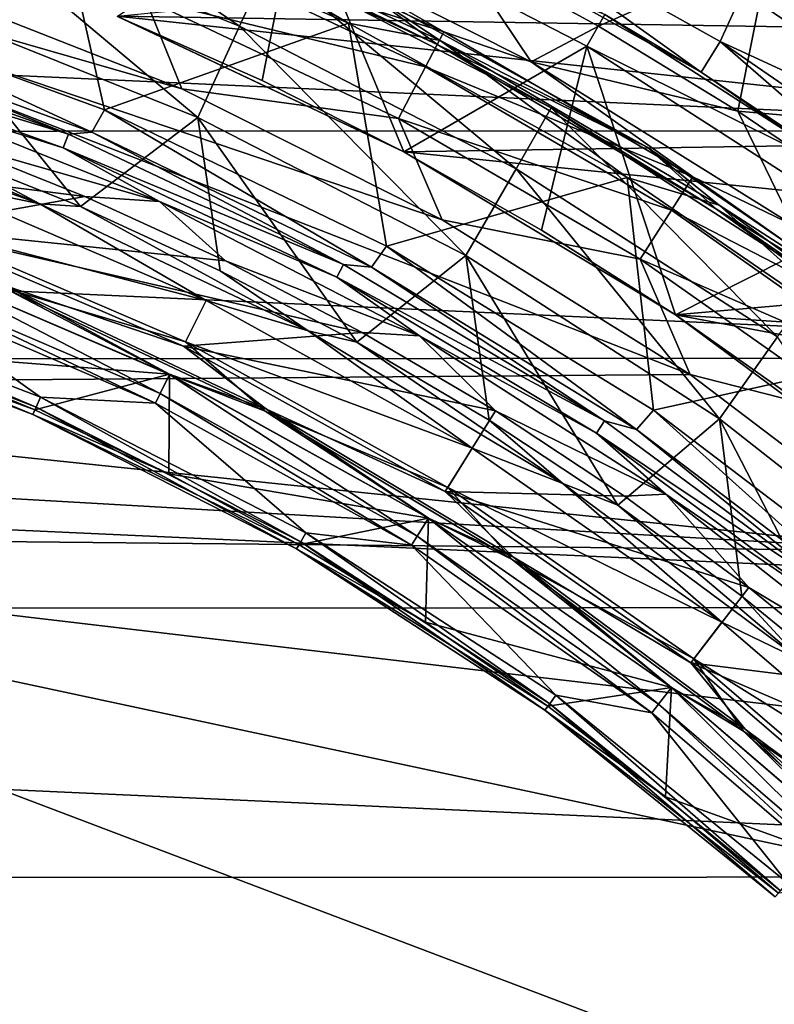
# Model space of a CAD drawing. Header units: millimetres. Extents: x -65 to 65, y -68 to 87.
# Tile 144 of 196: x 6.27 to 10.43, y 15 to 20.43. Entities that reach past the tile are written whole.
import ezdxf

# ---------------------------------------------------------------- set-up
doc = ezdxf.new("R2010")
doc.units = ezdxf.units.MM
doc.header["$LTSCALE"] = 65.185185
for name, color, linetype in [('117', 7, 'CONTINUOUS'), ('119', 7, 'CONTINUOUS'), ('121', 7, 'CONTINUOUS'), ('123', 7, 'CONTINUOUS'), ('124', 7, 'CONTINUOUS'), ('125', 7, 'CONTINUOUS'), ('127', 7, 'CONTINUOUS'), ('129', 7, 'CONTINUOUS'), ('131', 7, 'CONTINUOUS'), ('133', 7, 'CONTINUOUS'), ('135', 7, 'CONTINUOUS'), ('136', 7, 'CONTINUOUS'), ('169', 7, 'CONTINUOUS'), ('187', 7, 'CONTINUOUS'), ('213', 7, 'CONTINUOUS'), ('215', 7, 'CONTINUOUS'), ('230', 7, 'CONTINUOUS'), ('253', 7, 'CONTINUOUS'), ('39', 7, 'CONTINUOUS'), ('40', 7, 'CONTINUOUS'), ('42', 7, 'CONTINUOUS'), ('43', 7, 'CONTINUOUS'), ('47', 7, 'CONTINUOUS'), ('48', 7, 'CONTINUOUS'), ('49', 7, 'CONTINUOUS'), ('51', 7, 'CONTINUOUS'), ('52', 7, 'CONTINUOUS'), ('523', 7, 'CONTINUOUS'), ('527', 7, 'CONTINUOUS'), ('528', 7, 'CONTINUOUS'), ('530', 7, 'CONTINUOUS'), ('531', 7, 'CONTINUOUS'), ('533', 7, 'CONTINUOUS'), ('535', 7, 'CONTINUOUS'), ('537', 7, 'CONTINUOUS')]:
    doc.layers.add(name, color=color, linetype=linetype)

msp = doc.modelspace()

# ---------------------------------------------------------------- linework, layer by layer
at = {"layer": '117', "linetype": 'CONTINUOUS'}
for points in [[(8.5784, 20.2887, 96.6908), (8.1785, 20.586, 94.307), (6.9614, 21.0426, 96.6908), (8.5784, 20.2887, 96.6908)], [(9.7333, 19.724, 94.307), (8.1785, 20.586, 94.307), (8.5784, 20.2887, 96.6908), (9.7333, 19.724, 94.307)], [(10.1148, 19.3819, 96.6908), (9.7333, 19.724, 94.307), (8.5784, 20.2887, 96.6908), (10.1148, 19.3819, 96.6908)], [(11.1983, 18.7167, 94.307), (9.7333, 19.724, 94.307), (10.1148, 19.3819, 96.6908), (11.1983, 18.7167, 94.307)], [(11.5562, 18.3306, 96.6908), (11.1983, 18.7167, 94.307), (10.1148, 19.3819, 96.6908), (11.5562, 18.3306, 96.6908)]]:
    msp.add_3dface(points, dxfattribs=at)
at = {"layer": '119', "linetype": 'CONTINUOUS'}
for points in [[(4.9629, 20.3604, 93.9035), (6.5426, 19.7952, 93.9035), (4.9395, 20.2834, 89.2965), (4.9629, 20.3604, 93.9035)], [(4.9395, 20.2834, 89.2965), (6.5426, 19.7952, 93.9035), (6.5118, 19.7209, 89.2965), (4.9395, 20.2834, 89.2965)], [(6.5426, 19.7952, 93.9035), (8.0593, 19.0778, 93.9035), (6.5118, 19.7209, 89.2965), (6.5426, 19.7952, 93.9035)], [(6.5118, 19.7209, 89.2965), (8.0593, 19.0778, 93.9035), (8.0214, 19.0069, 89.2965), (6.5118, 19.7209, 89.2965)], [(8.0593, 19.0778, 93.9035), (9.4984, 18.2153, 93.9035), (8.0214, 19.0069, 89.2965), (8.0593, 19.0778, 93.9035)], [(8.0214, 19.0069, 89.2965), (9.4984, 18.2153, 93.9035), (9.4537, 18.1484, 89.2965), (8.0214, 19.0069, 89.2965)], [(9.4984, 18.2153, 93.9035), (10.846, 17.2158, 93.9035), (9.4537, 18.1484, 89.2965), (9.4984, 18.2153, 93.9035)], [(9.4537, 18.1484, 89.2965), (10.846, 17.2158, 93.9035), (10.7949, 17.1537, 89.2965), (9.4537, 18.1484, 89.2965)]]:
    msp.add_3dface(points, dxfattribs=at)
at = {"layer": '121', "linetype": 'CONTINUOUS'}
for points in [[(6.3451, 18.2513, 90.1536), (4.8207, 18.8365, 90.1536), (6.356, 18.2758, 90.0536), (6.3451, 18.2513, 90.1536)], [(4.8207, 18.8365, 90.1536), (5.6001, 18.5889, 90.0536), (6.356, 18.2758, 90.0536), (4.8207, 18.8365, 90.1536)], [(6.3451, 18.2513, 90.1536), (6.356, 18.2758, 90.0536), (7.0944, 17.9236, 90.0536), (6.3451, 18.2513, 90.1536)], [(7.8, 17.51, 90.1536), (6.3451, 18.2513, 90.1536), (7.8134, 17.5332, 90.0536), (7.8, 17.51, 90.1536)], [(6.3451, 18.2513, 90.1536), (7.0944, 17.9236, 90.0536), (7.8134, 17.5332, 90.0536), (6.3451, 18.2513, 90.1536)], [(7.8, 17.51, 90.1536), (7.8134, 17.5332, 90.0536), (8.511, 17.1057, 90.0536), (7.8, 17.51, 90.1536)], [(9.1694, 16.6207, 90.1536), (7.8, 17.51, 90.1536), (9.1852, 16.6423, 90.0536), (9.1694, 16.6207, 90.1536)], [(7.8, 17.51, 90.1536), (8.511, 17.1057, 90.0536), (9.1852, 16.6423, 90.0536), (7.8, 17.51, 90.1536)], [(9.1694, 16.6207, 90.1536), (9.1852, 16.6423, 90.0536), (9.8343, 16.1443, 90.0536), (9.1694, 16.6207, 90.1536)], [(10.4384, 15.5931, 90.1536), (9.1694, 16.6207, 90.1536), (10.4564, 15.613, 90.0536), (10.4384, 15.5931, 90.1536)], [(9.1694, 16.6207, 90.1536), (9.8343, 16.1443, 90.0536), (10.4564, 15.613, 90.0536), (9.1694, 16.6207, 90.1536)]]:
    msp.add_3dface(points, dxfattribs=at)
at = {"layer": '123', "linetype": 'CONTINUOUS'}
for points in [[(4.8345, 18.8789, 94.6545), (6.3632, 18.292, 94.6545), (4.8526, 18.9346, 94.7925), (4.8345, 18.8789, 94.6545)], [(6.3632, 18.292, 94.6545), (6.3871, 18.3455, 94.7925), (4.8526, 18.9346, 94.7925), (6.3632, 18.292, 94.6545)], [(6.3632, 18.292, 94.6545), (7.8223, 17.5486, 94.6545), (6.3871, 18.3455, 94.7925), (6.3632, 18.292, 94.6545)], [(7.8223, 17.5486, 94.6545), (7.8516, 17.5993, 94.7925), (6.3871, 18.3455, 94.7925), (7.8223, 17.5486, 94.6545)], [(7.8223, 17.5486, 94.6545), (9.1957, 16.6567, 94.6545), (7.8516, 17.5993, 94.7925), (7.8223, 17.5486, 94.6545)], [(9.1957, 16.6567, 94.6545), (9.2301, 16.7041, 94.7925), (7.8516, 17.5993, 94.7925), (9.1957, 16.6567, 94.6545)], [(9.1957, 16.6567, 94.6545), (10.4683, 15.6262, 94.6545), (9.2301, 16.7041, 94.7925), (9.1957, 16.6567, 94.6545)], [(10.4683, 15.6262, 94.6545), (10.5075, 15.6697, 94.7925), (9.2301, 16.7041, 94.7925), (10.4683, 15.6262, 94.6545)]]:
    msp.add_3dface(points, dxfattribs=at)
at = {"layer": '124', "linetype": 'CONTINUOUS'}
for points in [[(7.6465, 20.7435, 96.7167), (8.5784, 20.2887, 96.6908), (6.9614, 21.0426, 96.6908), (7.6465, 20.7435, 96.7167)], [(7.6465, 20.7435, 96.7167), (9.2035, 19.9409, 96.7167), (8.5784, 20.2887, 96.6908), (7.6465, 20.7435, 96.7167)], [(9.2035, 19.9409, 96.7167), (10.1148, 19.3819, 96.6908), (8.5784, 20.2887, 96.6908), (9.2035, 19.9409, 96.7167)], [(9.2035, 19.9409, 96.7167), (10.6771, 18.9938, 96.7167), (10.1148, 19.3819, 96.6908), (9.2035, 19.9409, 96.7167)], [(10.6771, 18.9938, 96.7167), (11.5562, 18.3306, 96.6908), (10.1148, 19.3819, 96.6908), (10.6771, 18.9938, 96.7167)]]:
    msp.add_3dface(points, dxfattribs=at)
at = {"layer": '125', "linetype": 'CONTINUOUS'}
for points in [[(8.0864, 20.4085, 94.1), (6.4748, 21.1087, 94.1), (6.9722, 21.0676, 94.1611), (8.0864, 20.4085, 94.1)], [(8.0864, 20.4085, 94.1), (6.9722, 21.0676, 94.1611), (8.5916, 20.3125, 94.1611), (8.0864, 20.4085, 94.1)], [(6.9722, 21.0676, 94.1611), (8.1785, 20.586, 94.307), (8.5916, 20.3125, 94.1611), (6.9722, 21.0676, 94.1611)], [(8.1785, 20.586, 94.307), (9.7333, 19.724, 94.307), (8.5916, 20.3125, 94.1611), (8.1785, 20.586, 94.307)], [(9.6233, 19.5571, 94.1), (8.0864, 20.4085, 94.1), (8.5916, 20.3125, 94.1611), (9.6233, 19.5571, 94.1)], [(9.6233, 19.5571, 94.1), (8.5916, 20.3125, 94.1611), (10.1304, 19.4042, 94.1611), (9.6233, 19.5571, 94.1)], [(8.5916, 20.3125, 94.1611), (9.7333, 19.724, 94.307), (10.1304, 19.4042, 94.1611), (8.5916, 20.3125, 94.1611)], [(9.7333, 19.724, 94.307), (11.1983, 18.7167, 94.307), (10.1304, 19.4042, 94.1611), (9.7333, 19.724, 94.307)], [(11.0716, 18.5619, 94.1), (9.6233, 19.5571, 94.1), (10.1304, 19.4042, 94.1611), (11.0716, 18.5619, 94.1)], [(11.0716, 18.5619, 94.1), (10.1304, 19.4042, 94.1611), (11.5739, 18.3512, 94.1611), (11.0716, 18.5619, 94.1)], [(10.1304, 19.4042, 94.1611), (11.1983, 18.7167, 94.307), (11.5739, 18.3512, 94.1611), (10.1304, 19.4042, 94.1611)]]:
    msp.add_3dface(points, dxfattribs=at)
at = {"layer": '127', "linetype": 'CONTINUOUS'}
for points in [[(5.5371, 18.9504, 95.0322), (7.0212, 18.3136, 95.0322), (5.5574, 19.0054, 95.1701), (5.5371, 18.9504, 95.0322)], [(7.0212, 18.3136, 95.0322), (7.0469, 18.3661, 95.1701), (5.5574, 19.0054, 95.1701), (7.0212, 18.3136, 95.0322)], [(7.0212, 18.3136, 95.0322), (8.4332, 17.5298, 95.0322), (7.0469, 18.3661, 95.1701), (7.0212, 18.3136, 95.0322)], [(8.4332, 17.5298, 95.0322), (8.4642, 17.5795, 95.1701), (7.0469, 18.3661, 95.1701), (8.4332, 17.5298, 95.0322)], [(8.4332, 17.5298, 95.0322), (9.7587, 16.6072, 95.0322), (8.4642, 17.5795, 95.1701), (8.4332, 17.5298, 95.0322)], [(9.7587, 16.6072, 95.0322), (9.7946, 16.6535, 95.1701), (8.4642, 17.5795, 95.1701), (9.7587, 16.6072, 95.0322)], [(9.7587, 16.6072, 95.0322), (10.9841, 15.5553, 95.0322), (9.7946, 16.6535, 95.1701), (9.7587, 16.6072, 95.0322)], [(10.9841, 15.5553, 95.0322), (11.0244, 15.5977, 95.1701), (9.7946, 16.6535, 95.1701), (10.9841, 15.5553, 95.0322)]]:
    msp.add_3dface(points, dxfattribs=at)
at = {"layer": '129', "linetype": 'CONTINUOUS'}
for points in [[(5.6591, 19.2783, 89.1), (7.1754, 18.6277, 89.1), (6.1967, 18.9602, 89.1268), (5.6591, 19.2783, 89.1)], [(7.099, 18.4723, 89.2), (5.5984, 19.1162, 89.2), (6.1967, 18.9602, 89.1268), (7.099, 18.4723, 89.2)], [(7.1754, 18.6277, 89.1), (7.6332, 18.2808, 89.1268), (6.1967, 18.9602, 89.1268), (7.1754, 18.6277, 89.1)], [(7.6332, 18.2808, 89.1268), (7.099, 18.4723, 89.2), (6.1967, 18.9602, 89.1268), (7.6332, 18.2808, 89.1268)], [(7.1754, 18.6277, 89.1), (8.6197, 17.8259, 89.1), (7.6332, 18.2808, 89.1268), (7.1754, 18.6277, 89.1)], [(8.5267, 17.6798, 89.2), (7.099, 18.4723, 89.2), (7.6332, 18.2808, 89.1268), (8.5267, 17.6798, 89.2)], [(8.6197, 17.8259, 89.1), (8.9962, 17.4638, 89.1268), (7.6332, 18.2808, 89.1268), (8.6197, 17.8259, 89.1)], [(8.9962, 17.4638, 89.1268), (8.5267, 17.6798, 89.2), (7.6332, 18.2808, 89.1268), (8.9962, 17.4638, 89.1268)], [(8.6197, 17.8259, 89.1), (9.9742, 16.8828, 89.1), (8.9962, 17.4638, 89.1268), (8.6197, 17.8259, 89.1)], [(9.8669, 16.747, 89.2), (8.5267, 17.6798, 89.2), (8.9962, 17.4638, 89.1268), (9.8669, 16.747, 89.2)], [(9.9742, 16.8828, 89.1), (10.2726, 16.5172, 89.1268), (8.9962, 17.4638, 89.1268), (9.9742, 16.8828, 89.1)], [(10.2726, 16.5172, 89.1268), (9.8669, 16.747, 89.2), (8.9962, 17.4638, 89.1268), (10.2726, 16.5172, 89.1268)], [(9.9742, 16.8828, 89.1), (11.2258, 15.8082, 89.1), (10.2726, 16.5172, 89.1268), (9.9742, 16.8828, 89.1)], [(11.1059, 15.6834, 89.2), (9.8669, 16.747, 89.2), (10.2726, 16.5172, 89.1268), (11.1059, 15.6834, 89.2)], [(11.2258, 15.8082, 89.1), (11.4501, 15.4501, 89.1268), (10.2726, 16.5172, 89.1268), (11.2258, 15.8082, 89.1)], [(11.4501, 15.4501, 89.1268), (11.1059, 15.6834, 89.2), (10.2726, 16.5172, 89.1268), (11.4501, 15.4501, 89.1268)]]:
    msp.add_3dface(points, dxfattribs=at)
at = {"layer": '131', "linetype": 'CONTINUOUS'}
for points in [[(7.1868, 18.6511, 102.1), (5.6682, 19.3027, 102.1), (6.1913, 18.9472, 102.0427), (7.1868, 18.6511, 102.1)], [(5.5982, 19.1156, 101.9035), (7.0987, 18.4717, 101.9035), (6.1913, 18.9472, 102.0427), (5.5982, 19.1156, 101.9035)], [(7.6266, 18.2684, 102.0427), (7.1868, 18.6511, 102.1), (6.1913, 18.9472, 102.0427), (7.6266, 18.2684, 102.0427)], [(7.0987, 18.4717, 101.9035), (7.6266, 18.2684, 102.0427), (6.1913, 18.9472, 102.0427), (7.0987, 18.4717, 101.9035)], [(8.6335, 17.8481, 102.1), (7.1868, 18.6511, 102.1), (7.6266, 18.2684, 102.0427), (8.6335, 17.8481, 102.1)], [(7.0987, 18.4717, 101.9035), (8.5263, 17.6792, 101.9035), (7.6266, 18.2684, 102.0427), (7.0987, 18.4717, 101.9035)], [(8.9884, 17.4521, 102.0427), (8.6335, 17.8481, 102.1), (7.6266, 18.2684, 102.0427), (8.9884, 17.4521, 102.0427)], [(8.5263, 17.6792, 101.9035), (8.9884, 17.4521, 102.0427), (7.6266, 18.2684, 102.0427), (8.5263, 17.6792, 101.9035)], [(9.9901, 16.9035, 102.1), (8.6335, 17.8481, 102.1), (8.9884, 17.4521, 102.0427), (9.9901, 16.9035, 102.1)], [(8.5263, 17.6792, 101.9035), (9.8665, 16.7465, 101.9035), (8.9884, 17.4521, 102.0427), (8.5263, 17.6792, 101.9035)], [(10.2637, 16.5063, 102.0427), (9.9901, 16.9035, 102.1), (8.9884, 17.4521, 102.0427), (10.2637, 16.5063, 102.0427)], [(9.8665, 16.7465, 101.9035), (10.2637, 16.5063, 102.0427), (8.9884, 17.4521, 102.0427), (9.8665, 16.7465, 101.9035)], [(11.2437, 15.8272, 102.1), (9.9901, 16.9035, 102.1), (10.2637, 16.5063, 102.0427), (11.2437, 15.8272, 102.1)], [(9.8665, 16.7465, 101.9035), (11.1054, 15.6829, 101.9035), (10.2637, 16.5063, 102.0427), (9.8665, 16.7465, 101.9035)], [(11.4401, 15.4401, 102.0427), (11.2437, 15.8272, 102.1), (10.2637, 16.5063, 102.0427), (11.4401, 15.4401, 102.0427)], [(11.1054, 15.6829, 101.9035), (11.4401, 15.4401, 102.0427), (10.2637, 16.5063, 102.0427), (11.1054, 15.6829, 101.9035)]]:
    msp.add_3dface(points, dxfattribs=at)
at = {"layer": '133', "linetype": 'CONTINUOUS'}
for points in [[(6.3835, 19.4111, 102.069), (5.0157, 19.9862, 101.9856), (4.8422, 19.9626, 102.069), (6.3835, 19.4111, 102.069)], [(5.819, 19.7117, 101.9856), (5.0157, 19.9862, 101.9856), (6.3835, 19.4111, 102.069), (5.819, 19.7117, 101.9856)], [(5.7564, 19.5421, 102.1), (6.3835, 19.4111, 102.069), (4.8422, 19.9626, 102.069), (5.7564, 19.5421, 102.1)], [(6.6073, 19.3968, 101.9856), (5.819, 19.7117, 101.9856), (6.3835, 19.4111, 102.069), (6.6073, 19.3968, 101.9856)], [(5.7564, 19.5421, 102.1), (7.3004, 18.8794, 102.1), (6.3835, 19.4111, 102.069), (5.7564, 19.5421, 102.1)], [(7.3004, 18.8794, 102.1), (7.8633, 18.7112, 102.069), (6.3835, 19.4111, 102.069), (7.3004, 18.8794, 102.1)], [(7.8633, 18.7112, 102.069), (6.6073, 19.3968, 101.9856), (6.3835, 19.4111, 102.069), (7.8633, 18.7112, 102.069)], [(7.3786, 19.0424, 101.9856), (6.6073, 19.3968, 101.9856), (7.8633, 18.7112, 102.069), (7.3786, 19.0424, 101.9856)], [(8.1311, 18.6493, 101.9856), (7.3786, 19.0424, 101.9856), (7.8633, 18.7112, 102.069), (8.1311, 18.6493, 101.9856)], [(7.3004, 18.8794, 102.1), (8.7681, 18.0645, 102.1), (7.8633, 18.7112, 102.069), (7.3004, 18.8794, 102.1)], [(8.7681, 18.0645, 102.1), (9.2674, 17.8696, 102.069), (7.8633, 18.7112, 102.069), (8.7681, 18.0645, 102.1)], [(9.2674, 17.8696, 102.069), (8.1311, 18.6493, 101.9856), (7.8633, 18.7112, 102.069), (9.2674, 17.8696, 102.069)], [(8.8626, 18.2187, 101.9856), (8.1311, 18.6493, 101.9856), (9.2674, 17.8696, 102.069), (8.8626, 18.2187, 101.9856)], [(9.5714, 17.7516, 101.9856), (8.8626, 18.2187, 101.9856), (9.2674, 17.8696, 102.069), (9.5714, 17.7516, 101.9856)], [(8.7681, 18.0645, 102.1), (10.1455, 17.1057, 102.1), (9.2674, 17.8696, 102.069), (8.7681, 18.0645, 102.1)], [(10.1455, 17.1057, 102.1), (10.5822, 16.8945, 102.069), (9.2674, 17.8696, 102.069), (10.1455, 17.1057, 102.1)], [(10.5822, 16.8945, 102.069), (9.5714, 17.7516, 101.9856), (9.2674, 17.8696, 102.069), (10.5822, 16.8945, 102.069)], [(10.2556, 17.2491, 101.9856), (9.5714, 17.7516, 101.9856), (10.5822, 16.8945, 102.069), (10.2556, 17.2491, 101.9856)], [(10.9135, 16.7127, 101.9856), (10.2556, 17.2491, 101.9856), (10.5822, 16.8945, 102.069), (10.9135, 16.7127, 101.9856)], [(10.1455, 17.1057, 102.1), (11.4197, 16.0118, 102.1), (10.5822, 16.8945, 102.069), (10.1455, 17.1057, 102.1)]]:
    msp.add_3dface(points, dxfattribs=at)
at = {"layer": '135', "linetype": 'CONTINUOUS'}
for points in [[(4.9395, 20.2834, 89.2965), (6.5118, 19.7209, 89.2965), (5.5459, 20.0238, 89.1573), (4.9395, 20.2834, 89.2965)], [(7.0439, 19.4241, 89.1573), (5.8405, 19.7693, 89.1), (5.5459, 20.0238, 89.1573), (7.0439, 19.4241, 89.1573)], [(6.5118, 19.7209, 89.2965), (7.0439, 19.4241, 89.1573), (5.5459, 20.0238, 89.1573), (6.5118, 19.7209, 89.2965)], [(6.6321, 19.453, 89.1), (5.8405, 19.7693, 89.1), (7.0439, 19.4241, 89.1573), (6.6321, 19.453, 89.1)], [(6.5118, 19.7209, 89.2965), (8.0214, 19.0069, 89.2965), (7.0439, 19.4241, 89.1573), (6.5118, 19.7209, 89.2965)], [(7.4071, 19.0969, 89.1), (6.6321, 19.453, 89.1), (7.0439, 19.4241, 89.1573), (7.4071, 19.0969, 89.1)], [(8.4782, 18.6846, 89.1573), (7.4071, 19.0969, 89.1), (7.0439, 19.4241, 89.1573), (8.4782, 18.6846, 89.1573)], [(8.0214, 19.0069, 89.2965), (8.4782, 18.6846, 89.1573), (7.0439, 19.4241, 89.1573), (8.0214, 19.0069, 89.2965)], [(8.1612, 18.703, 89.1), (7.4071, 19.0969, 89.1), (8.4782, 18.6846, 89.1573), (8.1612, 18.703, 89.1)], [(8.0214, 19.0069, 89.2965), (9.4537, 18.1484, 89.2965), (8.4782, 18.6846, 89.1573), (8.0214, 19.0069, 89.2965)], [(8.8962, 18.2701, 89.1), (8.1612, 18.703, 89.1), (8.4782, 18.6846, 89.1573), (8.8962, 18.2701, 89.1)], [(9.8357, 17.8122, 89.1573), (8.8962, 18.2701, 89.1), (8.4782, 18.6846, 89.1573), (9.8357, 17.8122, 89.1573)], [(9.4537, 18.1484, 89.2965), (9.8357, 17.8122, 89.1573), (8.4782, 18.6846, 89.1573), (9.4537, 18.1484, 89.2965)], [(9.6078, 17.8013, 89.1), (8.8962, 18.2701, 89.1), (9.8357, 17.8122, 89.1573), (9.6078, 17.8013, 89.1)], [(9.4537, 18.1484, 89.2965), (10.7949, 17.1537, 89.2965), (9.8357, 17.8122, 89.1573), (9.4537, 18.1484, 89.2965)], [(10.2938, 17.2973, 89.1), (9.6078, 17.8013, 89.1), (9.8357, 17.8122, 89.1573), (10.2938, 17.2973, 89.1)], [(11.1041, 16.8148, 89.1573), (10.2938, 17.2973, 89.1), (9.8357, 17.8122, 89.1573), (11.1041, 16.8148, 89.1573)], [(10.7949, 17.1537, 89.2965), (11.1041, 16.8148, 89.1573), (9.8357, 17.8122, 89.1573), (10.7949, 17.1537, 89.2965)], [(10.955, 16.7581, 89.1), (10.2938, 17.2973, 89.1), (11.1041, 16.8148, 89.1573), (10.955, 16.7581, 89.1)]]:
    msp.add_3dface(points, dxfattribs=at)
at = {"layer": '136', "linetype": 'CONTINUOUS'}
for points in [[(5.1192, 20.5215, 94.1), (6.6712, 19.8062, 94.0427), (5.0624, 20.3924, 94.0427), (5.1192, 20.5215, 94.1)], [(5.1192, 20.5215, 94.1), (6.7401, 19.9291, 94.1), (6.6712, 19.8062, 94.0427), (5.1192, 20.5215, 94.1)], [(6.5426, 19.7952, 93.9035), (4.9629, 20.3604, 93.9035), (5.0624, 20.3924, 94.0427), (6.5426, 19.7952, 93.9035)], [(6.6712, 19.8062, 94.0427), (6.5426, 19.7952, 93.9035), (5.0624, 20.3924, 94.0427), (6.6712, 19.8062, 94.0427)], [(6.7401, 19.9291, 94.1), (8.2135, 19.0625, 94.0427), (6.6712, 19.8062, 94.0427), (6.7401, 19.9291, 94.1)], [(6.7401, 19.9291, 94.1), (8.2948, 19.1778, 94.1), (8.2135, 19.0625, 94.0427), (6.7401, 19.9291, 94.1)], [(8.0593, 19.0778, 93.9035), (6.5426, 19.7952, 93.9035), (6.6712, 19.8062, 94.0427), (8.0593, 19.0778, 93.9035)], [(8.2135, 19.0625, 94.0427), (8.0593, 19.0778, 93.9035), (6.6712, 19.8062, 94.0427), (8.2135, 19.0625, 94.0427)], [(8.2948, 19.1778, 94.1), (9.674, 18.1687, 94.0427), (8.2135, 19.0625, 94.0427), (8.2948, 19.1778, 94.1)], [(8.2948, 19.1778, 94.1), (9.7678, 18.2744, 94.1), (9.674, 18.1687, 94.0427), (8.2948, 19.1778, 94.1)], [(9.4984, 18.2153, 93.9035), (8.0593, 19.0778, 93.9035), (8.2135, 19.0625, 94.0427), (9.4984, 18.2153, 93.9035)], [(9.674, 18.1687, 94.0427), (9.4984, 18.2153, 93.9035), (8.2135, 19.0625, 94.0427), (9.674, 18.1687, 94.0427)], [(9.7678, 18.2744, 94.1), (11.0382, 17.1339, 94.0427), (9.674, 18.1687, 94.0427), (9.7678, 18.2744, 94.1)], [(9.7678, 18.2744, 94.1), (11.1419, 17.2297, 94.1), (11.0382, 17.1339, 94.0427), (9.7678, 18.2744, 94.1)], [(10.846, 17.2158, 93.9035), (9.4984, 18.2153, 93.9035), (9.674, 18.1687, 94.0427), (10.846, 17.2158, 93.9035)], [(11.0382, 17.1339, 94.0427), (10.846, 17.2158, 93.9035), (9.674, 18.1687, 94.0427), (11.0382, 17.1339, 94.0427)]]:
    msp.add_3dface(points, dxfattribs=at)
at = {"layer": '169', "linetype": 'CONTINUOUS'}
for points in [[(-11.4757, 20.9264, 120.9), (-12.9742, 19.8071, 120.9), (12.9651, 19.8145, 120.9), (-11.4757, 20.9264, 120.9)], [(11.4661, 20.933, 120.9), (-11.4757, 20.9264, 120.9), (12.9651, 19.8145, 120.9), (11.4661, 20.933, 120.9)], [(12.9651, 19.8145, 120.9), (-12.9742, 19.8071, 120.9), (14.3591, 18.5608, 120.9), (12.9651, 19.8145, 120.9)], [(-12.9742, 19.8071, 120.9), (-14.3674, 18.5526, 120.9), (14.3591, 18.5608, 120.9), (-12.9742, 19.8071, 120.9)], [(14.3591, 18.5608, 120.9), (-14.3674, 18.5526, 120.9), (15.6299, 17.187, 120.9), (14.3591, 18.5608, 120.9)], [(-14.3674, 18.5526, 120.9), (-15.6375, 17.178, 120.9), (15.6299, 17.187, 120.9), (-14.3674, 18.5526, 120.9)], [(-15.6375, 17.178, 120.9), (-16.7774, 15.6928, 120.9), (16.7707, 15.7024, 120.9), (-15.6375, 17.178, 120.9)], [(15.6299, 17.187, 120.9), (-15.6375, 17.178, 120.9), (16.7707, 15.7024, 120.9), (15.6299, 17.187, 120.9)], [(-16.7774, 15.6928, 120.9), (-17.7772, 14.1076, 120.9), (17.7714, 14.1178, 120.9), (-16.7774, 15.6928, 120.9)], [(16.7707, 15.7024, 120.9), (-16.7774, 15.6928, 120.9), (17.7714, 14.1178, 120.9), (16.7707, 15.7024, 120.9)]]:
    msp.add_3dface(points, dxfattribs=at)
at = {"layer": '187', "linetype": 'CONTINUOUS'}
for points in [[(9.0931, 20.1951, 117.9262), (7.5758, 20.958, 117.9262), (8.673, 20.8234, 104.4), (9.0931, 20.1951, 117.9262)], [(9.4637, 20.3916, 104.4), (9.0931, 20.1951, 117.9262), (8.673, 20.8234, 104.4), (9.4637, 20.3916, 104.4)], [(10.2329, 19.9228, 104.4), (9.0931, 20.1951, 117.9262), (9.4637, 20.3916, 104.4), (10.2329, 19.9228, 104.4)], [(10.5374, 19.2947, 117.9262), (9.0931, 20.1951, 117.9262), (10.2329, 19.9228, 104.4), (10.5374, 19.2947, 117.9262)], [(10.979, 19.4178, 104.4), (10.5374, 19.2947, 117.9262), (10.2329, 19.9228, 104.4), (10.979, 19.4178, 104.4)]]:
    msp.add_3dface(points, dxfattribs=at)
at = {"layer": '213', "linetype": 'CONTINUOUS'}
for points in [[(9.4637, 20.3916, 104.4), (8.673, 20.8234, 104.4), (10.4085, 20.8103, 99.0687), (9.4637, 20.3916, 104.4)], [(10.2329, 19.9228, 104.4), (9.4637, 20.3916, 104.4), (10.4085, 20.8103, 99.0687), (10.2329, 19.9228, 104.4)], [(11.9152, 19.7782, 99.0687), (10.2329, 19.9228, 104.4), (10.4085, 20.8103, 99.0687), (11.9152, 19.7782, 99.0687)], [(10.979, 19.4178, 104.4), (10.2329, 19.9228, 104.4), (11.9152, 19.7782, 99.0687), (10.979, 19.4178, 104.4)]]:
    msp.add_3dface(points, dxfattribs=at)
at = {"layer": '215', "linetype": 'CONTINUOUS'}
msp.add_3dface([(11.9152, 19.7782, 99.0687), (10.4085, 20.8103, 99.0687), (10.9295, 20.5575, 98.9479), (11.9152, 19.7782, 99.0687)], dxfattribs=at)
at = {"layer": '230', "linetype": 'CONTINUOUS'}
for points in [[(8.6029, 19.3238, 118.9), (9.9695, 18.472, 118.9), (2.4657, 21.3997, 118.9), (8.6029, 19.3238, 118.9)], [(2.4657, 21.3997, 118.9), (9.9695, 18.472, 118.9), (2.4657, 18.4128, 118.9), (2.4657, 21.3997, 118.9)], [(7.1673, 20.0456, 118.9), (8.6029, 19.3238, 118.9), (2.4657, 21.3997, 118.9), (7.1673, 20.0456, 118.9)], [(5.673, 20.6329, 118.9), (7.1673, 20.0456, 118.9), (2.4657, 21.3997, 118.9), (5.673, 20.6329, 118.9)], [(9.9695, 18.472, 118.9), (11.2519, 17.4991, 118.9), (2.4657, 18.4128, 118.9), (9.9695, 18.472, 118.9)], [(2.4657, 18.4128, 118.9), (11.2519, 17.4991, 118.9), (2.5, 18, 118.9), (2.4657, 18.4128, 118.9)], [(11.2519, 17.4991, 118.9), (2.4657, 17.5872, 118.9), (2.5, 18, 118.9), (11.2519, 17.4991, 118.9)], [(10.2089, 14.6508, 118.9), (8.4411, 12.883, 118.9), (2.4657, 17.5872, 118.9), (10.2089, 14.6508, 118.9)], [(8.4411, 12.883, 118.9), (8.6621, 12.6621, 118.9), (2.4657, 17.5872, 118.9), (8.4411, 12.883, 118.9)], [(10.2089, 14.6508, 118.9), (2.4657, 17.5872, 118.9), (13.5233, 15.2228, 118.9), (10.2089, 14.6508, 118.9)], [(2.4657, 17.5872, 118.9), (8.6621, 12.6621, 118.9), (6.4671, 12.4665, 118.9), (2.4657, 17.5872, 118.9)], [(2.4657, 12.4665, 118.9), (2.4657, 17.5872, 118.9), (6.4671, 12.4665, 118.9), (2.4657, 12.4665, 118.9)], [(13.5233, 15.2228, 118.9), (2.4657, 17.5872, 118.9), (12.4396, 16.4132, 118.9), (13.5233, 15.2228, 118.9)], [(12.4396, 16.4132, 118.9), (2.4657, 17.5872, 118.9), (11.2519, 17.4991, 118.9), (12.4396, 16.4132, 118.9)], [(14.4938, 13.9378, 118.9), (10.2089, 14.6508, 118.9), (13.5233, 15.2228, 118.9), (14.4938, 13.9378, 118.9)]]:
    msp.add_3dface(points, dxfattribs=at)
at = {"layer": '253', "linetype": 'CONTINUOUS'}
for points in [[(8.6126, 20.3602, 118.3031), (7.0919, 20.8386, 118.6166), (7.1764, 21.0392, 118.303), (8.6126, 20.3602, 118.3031)], [(7.5758, 20.958, 117.9262), (8.6126, 20.3602, 118.3031), (7.1764, 21.0392, 118.303), (7.5758, 20.958, 117.9262)], [(7.5758, 20.958, 117.9262), (9.0931, 20.1951, 117.9262), (8.6126, 20.3602, 118.3031), (7.5758, 20.958, 117.9262)], [(8.5112, 20.1676, 118.6166), (6.9671, 20.5422, 118.8267), (7.0919, 20.8386, 118.6166), (8.5112, 20.1676, 118.6166)], [(8.5112, 20.1676, 118.6166), (7.0919, 20.8386, 118.6166), (8.6126, 20.3602, 118.3031), (8.5112, 20.1676, 118.6166)], [(7.1673, 20.0456, 118.9), (5.673, 20.6329, 118.9), (6.9671, 20.5422, 118.8267), (7.1673, 20.0456, 118.9)], [(8.3614, 19.883, 118.8267), (7.1673, 20.0456, 118.9), (6.9671, 20.5422, 118.8267), (8.3614, 19.883, 118.8267)], [(8.3614, 19.883, 118.8267), (6.9671, 20.5422, 118.8267), (8.5112, 20.1676, 118.6166), (8.3614, 19.883, 118.8267)], [(9.9852, 19.5605, 118.3031), (8.5112, 20.1676, 118.6166), (8.6126, 20.3602, 118.3031), (9.9852, 19.5605, 118.3031)], [(9.0931, 20.1951, 117.9262), (9.9852, 19.5605, 118.3031), (8.6126, 20.3602, 118.3031), (9.0931, 20.1951, 117.9262)], [(9.0931, 20.1951, 117.9262), (10.5374, 19.2947, 117.9262), (9.9852, 19.5605, 118.3031), (9.0931, 20.1951, 117.9262)], [(9.8677, 19.3773, 118.6166), (8.3614, 19.883, 118.8267), (8.5112, 20.1676, 118.6166), (9.8677, 19.3773, 118.6166)], [(9.8677, 19.3773, 118.6166), (8.5112, 20.1676, 118.6166), (9.9852, 19.5605, 118.3031), (9.8677, 19.3773, 118.6166)], [(8.6029, 19.3238, 118.9), (7.1673, 20.0456, 118.9), (8.3614, 19.883, 118.8267), (8.6029, 19.3238, 118.9)], [(9.694, 19.1066, 118.8267), (8.6029, 19.3238, 118.9), (8.3614, 19.883, 118.8267), (9.694, 19.1066, 118.8267)], [(9.694, 19.1066, 118.8267), (8.3614, 19.883, 118.8267), (9.8677, 19.3773, 118.6166), (9.694, 19.1066, 118.8267)], [(11.2841, 18.6458, 118.3032), (9.8677, 19.3773, 118.6166), (9.9852, 19.5605, 118.3031), (11.2841, 18.6458, 118.3032)], [(10.5374, 19.2947, 117.9262), (11.2841, 18.6458, 118.3032), (9.9852, 19.5605, 118.3031), (10.5374, 19.2947, 117.9262)], [(11.1513, 18.4734, 118.6166), (9.694, 19.1066, 118.8267), (9.8677, 19.3773, 118.6166), (11.1513, 18.4734, 118.6166)], [(11.1513, 18.4734, 118.6166), (9.8677, 19.3773, 118.6166), (11.2841, 18.6458, 118.3032), (11.1513, 18.4734, 118.6166)], [(9.9695, 18.472, 118.9), (8.6029, 19.3238, 118.9), (9.694, 19.1066, 118.8267), (9.9695, 18.472, 118.9)], [(10.955, 18.2187, 118.8267), (9.9695, 18.472, 118.9), (9.694, 19.1066, 118.8267), (10.955, 18.2187, 118.8267)], [(10.955, 18.2187, 118.8267), (9.694, 19.1066, 118.8267), (11.1513, 18.4734, 118.6166), (10.955, 18.2187, 118.8267)], [(11.2519, 17.4991, 118.9), (9.9695, 18.472, 118.9), (10.955, 18.2187, 118.8267), (11.2519, 17.4991, 118.9)]]:
    msp.add_3dface(points, dxfattribs=at)
at = {"layer": '39', "linetype": 'CONTINUOUS'}
for points in [[(6.3451, 18.2513, 92.1), (4.8207, 18.8365, 92.1), (6.3451, 18.2513, 90.1536), (6.3451, 18.2513, 92.1)], [(6.3451, 18.2513, 90.1536), (4.8207, 18.8365, 92.1), (4.8207, 18.8365, 90.1536), (6.3451, 18.2513, 90.1536)], [(7.8, 17.51, 92.1), (6.3451, 18.2513, 92.1), (7.8, 17.51, 90.1536), (7.8, 17.51, 92.1)], [(7.8, 17.51, 90.1536), (6.3451, 18.2513, 92.1), (6.3451, 18.2513, 90.1536), (7.8, 17.51, 90.1536)], [(9.1694, 16.6207, 92.1), (7.8, 17.51, 92.1), (9.1694, 16.6207, 90.1536), (9.1694, 16.6207, 92.1)], [(9.1694, 16.6207, 90.1536), (7.8, 17.51, 92.1), (7.8, 17.51, 90.1536), (9.1694, 16.6207, 90.1536)], [(10.4384, 15.5931, 92.1), (9.1694, 16.6207, 92.1), (10.4384, 15.5931, 90.1536), (10.4384, 15.5931, 92.1)], [(10.4384, 15.5931, 90.1536), (9.1694, 16.6207, 92.1), (9.1694, 16.6207, 90.1536), (10.4384, 15.5931, 90.1536)]]:
    msp.add_3dface(points, dxfattribs=at)
at = {"layer": '40', "linetype": 'CONTINUOUS'}
for points in [[(5.6591, 19.2783, 89.1), (4.085, 19.7723, 89.1), (6.6321, 19.453, 89.1), (5.6591, 19.2783, 89.1)], [(6.6321, 19.453, 89.1), (4.085, 19.7723, 89.1), (5.8405, 19.7693, 89.1), (6.6321, 19.453, 89.1)], [(7.4071, 19.0969, 89.1), (5.6591, 19.2783, 89.1), (6.6321, 19.453, 89.1), (7.4071, 19.0969, 89.1)], [(7.1754, 18.6277, 89.1), (5.6591, 19.2783, 89.1), (8.1612, 18.703, 89.1), (7.1754, 18.6277, 89.1)], [(8.1612, 18.703, 89.1), (5.6591, 19.2783, 89.1), (7.4071, 19.0969, 89.1), (8.1612, 18.703, 89.1)], [(8.8962, 18.2701, 89.1), (7.1754, 18.6277, 89.1), (8.1612, 18.703, 89.1), (8.8962, 18.2701, 89.1)], [(8.6197, 17.8259, 89.1), (7.1754, 18.6277, 89.1), (8.8962, 18.2701, 89.1), (8.6197, 17.8259, 89.1)], [(9.6078, 17.8013, 89.1), (8.6197, 17.8259, 89.1), (8.8962, 18.2701, 89.1), (9.6078, 17.8013, 89.1)], [(9.9742, 16.8828, 89.1), (8.6197, 17.8259, 89.1), (10.2938, 17.2973, 89.1), (9.9742, 16.8828, 89.1)], [(10.2938, 17.2973, 89.1), (8.6197, 17.8259, 89.1), (9.6078, 17.8013, 89.1), (10.2938, 17.2973, 89.1)], [(10.955, 16.7581, 89.1), (9.9742, 16.8828, 89.1), (10.2938, 17.2973, 89.1), (10.955, 16.7581, 89.1)], [(11.2258, 15.8082, 89.1), (9.9742, 16.8828, 89.1), (11.5866, 16.1875, 89.1), (11.2258, 15.8082, 89.1)], [(11.5866, 16.1875, 89.1), (9.9742, 16.8828, 89.1), (10.955, 16.7581, 89.1), (11.5866, 16.1875, 89.1)]]:
    msp.add_3dface(points, dxfattribs=at)
at = {"layer": '42', "linetype": 'CONTINUOUS'}
for points in [[(6.3871, 18.3455, 94.7925), (5.5371, 18.9504, 95.0322), (4.8526, 18.9346, 94.7925), (6.3871, 18.3455, 94.7925)], [(7.0212, 18.3136, 95.0322), (5.5371, 18.9504, 95.0322), (6.3871, 18.3455, 94.7925), (7.0212, 18.3136, 95.0322)], [(7.8516, 17.5993, 94.7925), (7.0212, 18.3136, 95.0322), (6.3871, 18.3455, 94.7925), (7.8516, 17.5993, 94.7925)], [(8.4332, 17.5298, 95.0322), (7.0212, 18.3136, 95.0322), (7.8516, 17.5993, 94.7925), (8.4332, 17.5298, 95.0322)], [(9.2301, 16.7041, 94.7925), (8.4332, 17.5298, 95.0322), (7.8516, 17.5993, 94.7925), (9.2301, 16.7041, 94.7925)], [(9.7587, 16.6072, 95.0322), (8.4332, 17.5298, 95.0322), (9.2301, 16.7041, 94.7925), (9.7587, 16.6072, 95.0322)], [(10.5075, 15.6697, 94.7925), (9.7587, 16.6072, 95.0322), (9.2301, 16.7041, 94.7925), (10.5075, 15.6697, 94.7925)], [(10.9841, 15.5553, 95.0322), (9.7587, 16.6072, 95.0322), (10.5075, 15.6697, 94.7925), (10.9841, 15.5553, 95.0322)]]:
    msp.add_3dface(points, dxfattribs=at)
at = {"layer": '43', "linetype": 'CONTINUOUS'}
for points in [[(7.0469, 18.3661, 95.1701), (5.5982, 19.1156, 101.9035), (5.5574, 19.0054, 95.1701), (7.0469, 18.3661, 95.1701)], [(7.0987, 18.4717, 101.9035), (5.5982, 19.1156, 101.9035), (7.0469, 18.3661, 95.1701), (7.0987, 18.4717, 101.9035)], [(8.4642, 17.5795, 95.1701), (7.0987, 18.4717, 101.9035), (7.0469, 18.3661, 95.1701), (8.4642, 17.5795, 95.1701)], [(8.5263, 17.6792, 101.9035), (7.0987, 18.4717, 101.9035), (8.4642, 17.5795, 95.1701), (8.5263, 17.6792, 101.9035)], [(9.7946, 16.6535, 95.1701), (8.5263, 17.6792, 101.9035), (8.4642, 17.5795, 95.1701), (9.7946, 16.6535, 95.1701)], [(9.8665, 16.7465, 101.9035), (8.5263, 17.6792, 101.9035), (9.7946, 16.6535, 95.1701), (9.8665, 16.7465, 101.9035)], [(11.0244, 15.5977, 95.1701), (9.8665, 16.7465, 101.9035), (9.7946, 16.6535, 95.1701), (11.0244, 15.5977, 95.1701)], [(11.1054, 15.6829, 101.9035), (9.8665, 16.7465, 101.9035), (11.0244, 15.5977, 95.1701), (11.1054, 15.6829, 101.9035)]]:
    msp.add_3dface(points, dxfattribs=at)
at = {"layer": '47', "linetype": 'CONTINUOUS'}
for points in [[(4.8207, 18.8365, 92.1), (6.3451, 18.2513, 92.1), (4.8345, 18.8789, 94.6545), (4.8207, 18.8365, 92.1)], [(4.8345, 18.8789, 94.6545), (6.3451, 18.2513, 92.1), (6.3632, 18.292, 94.6545), (4.8345, 18.8789, 94.6545)], [(6.3451, 18.2513, 92.1), (7.8, 17.51, 92.1), (6.3632, 18.292, 94.6545), (6.3451, 18.2513, 92.1)], [(6.3632, 18.292, 94.6545), (7.8, 17.51, 92.1), (7.8223, 17.5486, 94.6545), (6.3632, 18.292, 94.6545)], [(7.8, 17.51, 92.1), (9.1694, 16.6207, 92.1), (7.8223, 17.5486, 94.6545), (7.8, 17.51, 92.1)], [(7.8223, 17.5486, 94.6545), (9.1694, 16.6207, 92.1), (9.1957, 16.6567, 94.6545), (7.8223, 17.5486, 94.6545)], [(9.1694, 16.6207, 92.1), (10.4384, 15.5931, 92.1), (9.1957, 16.6567, 94.6545), (9.1694, 16.6207, 92.1)], [(9.1957, 16.6567, 94.6545), (10.4384, 15.5931, 92.1), (10.4683, 15.6262, 94.6545), (9.1957, 16.6567, 94.6545)]]:
    msp.add_3dface(points, dxfattribs=at)
at = {"layer": '48', "linetype": 'CONTINUOUS'}
for points in [[(7.099, 18.4723, 89.2), (5.6001, 18.5889, 90.0536), (5.5984, 19.1162, 89.2), (7.099, 18.4723, 89.2)], [(6.356, 18.2758, 90.0536), (5.6001, 18.5889, 90.0536), (7.099, 18.4723, 89.2), (6.356, 18.2758, 90.0536)], [(7.0944, 17.9236, 90.0536), (6.356, 18.2758, 90.0536), (7.099, 18.4723, 89.2), (7.0944, 17.9236, 90.0536)], [(8.5267, 17.6798, 89.2), (7.0944, 17.9236, 90.0536), (7.099, 18.4723, 89.2), (8.5267, 17.6798, 89.2)], [(7.8134, 17.5332, 90.0536), (7.0944, 17.9236, 90.0536), (8.5267, 17.6798, 89.2), (7.8134, 17.5332, 90.0536)], [(8.511, 17.1057, 90.0536), (7.8134, 17.5332, 90.0536), (8.5267, 17.6798, 89.2), (8.511, 17.1057, 90.0536)], [(9.8669, 16.747, 89.2), (8.511, 17.1057, 90.0536), (8.5267, 17.6798, 89.2), (9.8669, 16.747, 89.2)], [(9.1852, 16.6423, 90.0536), (8.511, 17.1057, 90.0536), (9.8669, 16.747, 89.2), (9.1852, 16.6423, 90.0536)], [(9.8343, 16.1443, 90.0536), (9.1852, 16.6423, 90.0536), (9.8669, 16.747, 89.2), (9.8343, 16.1443, 90.0536)], [(11.1059, 15.6834, 89.2), (9.8343, 16.1443, 90.0536), (9.8669, 16.747, 89.2), (11.1059, 15.6834, 89.2)], [(10.4564, 15.613, 90.0536), (9.8343, 16.1443, 90.0536), (11.1059, 15.6834, 89.2), (10.4564, 15.613, 90.0536)]]:
    msp.add_3dface(points, dxfattribs=at)
at = {"layer": '49', "linetype": 'CONTINUOUS'}
for points in [[(5.7564, 19.5421, 102.1), (5.6682, 19.3027, 102.1), (7.3004, 18.8794, 102.1), (5.7564, 19.5421, 102.1)], [(5.6682, 19.3027, 102.1), (7.1868, 18.6511, 102.1), (7.3004, 18.8794, 102.1), (5.6682, 19.3027, 102.1)], [(7.3004, 18.8794, 102.1), (7.1868, 18.6511, 102.1), (8.7681, 18.0645, 102.1), (7.3004, 18.8794, 102.1)], [(7.1868, 18.6511, 102.1), (8.6335, 17.8481, 102.1), (8.7681, 18.0645, 102.1), (7.1868, 18.6511, 102.1)], [(8.7681, 18.0645, 102.1), (8.6335, 17.8481, 102.1), (10.1455, 17.1057, 102.1), (8.7681, 18.0645, 102.1)], [(8.6335, 17.8481, 102.1), (9.9901, 16.9035, 102.1), (10.1455, 17.1057, 102.1), (8.6335, 17.8481, 102.1)], [(10.1455, 17.1057, 102.1), (9.9901, 16.9035, 102.1), (11.4197, 16.0118, 102.1), (10.1455, 17.1057, 102.1)], [(9.9901, 16.9035, 102.1), (11.2437, 15.8272, 102.1), (11.4197, 16.0118, 102.1), (9.9901, 16.9035, 102.1)]]:
    msp.add_3dface(points, dxfattribs=at)
at = {"layer": '51', "linetype": 'CONTINUOUS'}
for points in [[(5.8935, 21.0283, 98.5214), (7.4855, 20.391, 98.5214), (6.0203, 21.3946, 96.7167), (5.8935, 21.0283, 98.5214)], [(6.0203, 21.3946, 96.7167), (7.4855, 20.391, 98.5214), (7.6465, 20.7435, 96.7167), (6.0203, 21.3946, 96.7167)], [(5.8935, 21.0283, 98.5214), (5.7127, 20.5057, 100.2845), (7.2558, 19.888, 100.2845), (5.8935, 21.0283, 98.5214)], [(7.4855, 20.391, 98.5214), (5.8935, 21.0283, 98.5214), (7.2558, 19.888, 100.2845), (7.4855, 20.391, 98.5214)], [(7.4855, 20.391, 98.5214), (9.0097, 19.6052, 98.5214), (7.6465, 20.7435, 96.7167), (7.4855, 20.391, 98.5214)], [(7.6465, 20.7435, 96.7167), (9.0097, 19.6052, 98.5214), (9.2035, 19.9409, 96.7167), (7.6465, 20.7435, 96.7167)], [(5.819, 19.7117, 101.9856), (6.6073, 19.3968, 101.9856), (5.7127, 20.5057, 100.2845), (5.819, 19.7117, 101.9856)], [(5.7127, 20.5057, 100.2845), (6.6073, 19.3968, 101.9856), (7.2558, 19.888, 100.2845), (5.7127, 20.5057, 100.2845)], [(7.4855, 20.391, 98.5214), (7.2558, 19.888, 100.2845), (8.7332, 19.1263, 100.2845), (7.4855, 20.391, 98.5214)], [(9.0097, 19.6052, 98.5214), (7.4855, 20.391, 98.5214), (8.7332, 19.1263, 100.2845), (9.0097, 19.6052, 98.5214)], [(9.0097, 19.6052, 98.5214), (10.4522, 18.6781, 98.5214), (9.2035, 19.9409, 96.7167), (9.0097, 19.6052, 98.5214)], [(9.2035, 19.9409, 96.7167), (10.4522, 18.6781, 98.5214), (10.6771, 18.9938, 96.7167), (9.2035, 19.9409, 96.7167)], [(6.6073, 19.3968, 101.9856), (7.3786, 19.0424, 101.9856), (7.2558, 19.888, 100.2845), (6.6073, 19.3968, 101.9856)], [(7.3786, 19.0424, 101.9856), (8.1311, 18.6493, 101.9856), (7.2558, 19.888, 100.2845), (7.3786, 19.0424, 101.9856)], [(7.2558, 19.888, 100.2845), (8.1311, 18.6493, 101.9856), (8.7332, 19.1263, 100.2845), (7.2558, 19.888, 100.2845)], [(9.0097, 19.6052, 98.5214), (8.7332, 19.1263, 100.2845), (10.1315, 18.2277, 100.2845), (9.0097, 19.6052, 98.5214)], [(10.4522, 18.6781, 98.5214), (9.0097, 19.6052, 98.5214), (10.1315, 18.2277, 100.2845), (10.4522, 18.6781, 98.5214)], [(8.1311, 18.6493, 101.9856), (8.8626, 18.2187, 101.9856), (8.7332, 19.1263, 100.2845), (8.1311, 18.6493, 101.9856)], [(8.8626, 18.2187, 101.9856), (9.5714, 17.7516, 101.9856), (8.7332, 19.1263, 100.2845), (8.8626, 18.2187, 101.9856)], [(8.7332, 19.1263, 100.2845), (9.5714, 17.7516, 101.9856), (10.1315, 18.2277, 100.2845), (8.7332, 19.1263, 100.2845)], [(10.4522, 18.6781, 98.5214), (10.1315, 18.2277, 100.2845), (11.438, 17.2002, 100.2845), (10.4522, 18.6781, 98.5214)], [(9.5714, 17.7516, 101.9856), (10.2556, 17.2491, 101.9856), (10.1315, 18.2277, 100.2845), (9.5714, 17.7516, 101.9856)], [(10.2556, 17.2491, 101.9856), (10.9135, 16.7127, 101.9856), (10.1315, 18.2277, 100.2845), (10.2556, 17.2491, 101.9856)], [(10.1315, 18.2277, 100.2845), (10.9135, 16.7127, 101.9856), (11.438, 17.2002, 100.2845), (10.1315, 18.2277, 100.2845)]]:
    msp.add_3dface(points, dxfattribs=at)
at = {"layer": '52', "linetype": 'CONTINUOUS'}
for points in [[(5.1192, 20.5215, 94.1), (6.4748, 21.1087, 94.1), (6.7401, 19.9291, 94.1), (5.1192, 20.5215, 94.1)], [(6.4748, 21.1087, 94.1), (8.0864, 20.4085, 94.1), (6.7401, 19.9291, 94.1), (6.4748, 21.1087, 94.1)], [(6.7401, 19.9291, 94.1), (8.0864, 20.4085, 94.1), (8.2948, 19.1778, 94.1), (6.7401, 19.9291, 94.1)], [(8.0864, 20.4085, 94.1), (9.6233, 19.5571, 94.1), (8.2948, 19.1778, 94.1), (8.0864, 20.4085, 94.1)], [(8.2948, 19.1778, 94.1), (9.6233, 19.5571, 94.1), (9.7678, 18.2744, 94.1), (8.2948, 19.1778, 94.1)], [(9.6233, 19.5571, 94.1), (11.0716, 18.5619, 94.1), (9.7678, 18.2744, 94.1), (9.6233, 19.5571, 94.1)], [(9.7678, 18.2744, 94.1), (11.0716, 18.5619, 94.1), (11.1419, 17.2297, 94.1), (9.7678, 18.2744, 94.1)]]:
    msp.add_3dface(points, dxfattribs=at)
at = {"layer": '523', "linetype": 'CONTINUOUS'}
for points in [[(8.5836, 21.1741, 96.1), (10.1351, 20.307, 96.1), (10.2607, 20.5821, 96.1), (8.5836, 21.1741, 96.1)], [(10.2607, 20.5821, 96.1), (10.1351, 20.307, 96.1), (11.7486, 19.5634, 96.1), (10.2607, 20.5821, 96.1)], [(10.1351, 20.307, 96.1), (11.6009, 19.2989, 96.1), (11.7486, 19.5634, 96.1), (10.1351, 20.307, 96.1)]]:
    msp.add_3dface(points, dxfattribs=at)
at = {"layer": '527', "linetype": 'CONTINUOUS'}
for points in [[(6.811, 20.4453, 75), (8.3917, 19.6977, 75), (6.8118, 20.445, 88.4), (6.811, 20.4453, 75)], [(6.8118, 20.445, 88.4), (8.3917, 19.6977, 75), (7.6105, 20.091, 88.4), (6.8118, 20.445, 88.4)], [(7.6105, 20.091, 88.4), (8.3917, 19.6977, 75), (8.3909, 19.6982, 88.4), (7.6105, 20.091, 88.4)], [(8.3917, 19.6977, 75), (9.8888, 18.8002, 75), (8.3909, 19.6982, 88.4), (8.3917, 19.6977, 75)], [(8.3909, 19.6982, 88.4), (9.8888, 18.8002, 75), (9.1511, 19.2675, 88.4), (8.3909, 19.6982, 88.4)], [(9.1511, 19.2675, 88.4), (9.8888, 18.8002, 75), (9.8892, 18.8001, 88.4), (9.1511, 19.2675, 88.4)], [(9.8888, 18.8002, 75), (11.2917, 17.76, 75), (9.8892, 18.8001, 88.4), (9.8888, 18.8002, 75)], [(9.8892, 18.8001, 88.4), (11.2917, 17.76, 75), (10.6035, 18.2971, 88.4), (9.8892, 18.8001, 88.4)]]:
    msp.add_3dface(points, dxfattribs=at)
at = {"layer": '528', "linetype": 'CONTINUOUS'}
for points in [[(9.4001, 20.2812, 89.4), (9.5, 20.4545, 89.4), (7.8092, 21.1012, 89.4), (9.4001, 20.2812, 89.4)], [(11.0215, 19.4764, 89.4), (9.5, 20.4545, 89.4), (9.4001, 20.2812, 89.4), (11.0215, 19.4764, 89.4)], [(10.9056, 19.3134, 89.4), (11.0215, 19.4764, 89.4), (9.4001, 20.2812, 89.4), (10.9056, 19.3134, 89.4)]]:
    msp.add_3dface(points, dxfattribs=at)
at = {"layer": '530', "linetype": 'CONTINUOUS'}
for points in [[(8.4939, 20.9957, 95.9), (9.5, 20.4545, 89.4), (10.0303, 20.1367, 95.9), (8.4939, 20.9957, 95.9)], [(9.5, 20.4545, 89.4), (11.0215, 19.4764, 89.4), (10.0303, 20.1367, 95.9), (9.5, 20.4545, 89.4)], [(10.0303, 20.1367, 95.9), (11.0215, 19.4764, 89.4), (11.4792, 19.1403, 95.9), (10.0303, 20.1367, 95.9)]]:
    msp.add_3dface(points, dxfattribs=at)
at = {"layer": '531', "linetype": 'CONTINUOUS'}
for points in [[(8.5836, 21.1741, 96.1), (8.4939, 20.9957, 95.9), (10.0303, 20.1367, 95.9), (8.5836, 21.1741, 96.1)], [(10.1351, 20.307, 96.1), (8.5836, 21.1741, 96.1), (10.0303, 20.1367, 95.9), (10.1351, 20.307, 96.1)], [(10.1351, 20.307, 96.1), (10.0303, 20.1367, 95.9), (11.4792, 19.1403, 95.9), (10.1351, 20.307, 96.1)], [(11.6009, 19.2989, 96.1), (10.1351, 20.307, 96.1), (11.4792, 19.1403, 95.9), (11.6009, 19.2989, 96.1)]]:
    msp.add_3dface(points, dxfattribs=at)
at = {"layer": '533', "linetype": 'CONTINUOUS'}
msp.add_3dface([(10.2607, 20.5821, 96.1), (11.7486, 19.5634, 96.1), (10.9529, 20.593, 96.0242), (10.2607, 20.5821, 96.1)], dxfattribs=at)
at = {"layer": '535', "linetype": 'CONTINUOUS'}
for points in [[(7.8092, 21.1012, 89.4), (6.8118, 20.445, 88.4), (7.6105, 20.091, 88.4), (7.8092, 21.1012, 89.4)], [(7.8092, 21.1012, 89.4), (7.6105, 20.091, 88.4), (8.3909, 19.6982, 88.4), (7.8092, 21.1012, 89.4)], [(9.4001, 20.2812, 89.4), (7.8092, 21.1012, 89.4), (8.3909, 19.6982, 88.4), (9.4001, 20.2812, 89.4)], [(9.4001, 20.2812, 89.4), (8.3909, 19.6982, 88.4), (9.1511, 19.2675, 88.4), (9.4001, 20.2812, 89.4)], [(9.4001, 20.2812, 89.4), (9.1511, 19.2675, 88.4), (9.8892, 18.8001, 88.4), (9.4001, 20.2812, 89.4)], [(10.9056, 19.3134, 89.4), (9.4001, 20.2812, 89.4), (9.8892, 18.8001, 88.4), (10.9056, 19.3134, 89.4)], [(10.9056, 19.3134, 89.4), (9.8892, 18.8001, 88.4), (10.6035, 18.2971, 88.4), (10.9056, 19.3134, 89.4)]]:
    msp.add_3dface(points, dxfattribs=at)
at = {"layer": '537', "linetype": 'CONTINUOUS'}
for points in [[(6.811, 20.4453, 75), (11.5852, 20.9122, 75), (12.3548, 20.3586, 75), (6.811, 20.4453, 75)], [(8.3917, 19.6977, 75), (6.811, 20.4453, 75), (13.0956, 19.7719, 75), (8.3917, 19.6977, 75)], [(6.811, 20.4453, 75), (12.3548, 20.3586, 75), (13.0956, 19.7719, 75), (6.811, 20.4453, 75)], [(8.3917, 19.6977, 75), (13.0956, 19.7719, 75), (13.8104, 19.1497, 75), (8.3917, 19.6977, 75)], [(9.8888, 18.8002, 75), (8.3917, 19.6977, 75), (13.8104, 19.1497, 75), (9.8888, 18.8002, 75)], [(9.8888, 18.8002, 75), (13.8104, 19.1497, 75), (14.4964, 18.4948, 75), (9.8888, 18.8002, 75)], [(11.2917, 17.76, 75), (9.8888, 18.8002, 75), (15.1493, 17.8112, 75), (11.2917, 17.76, 75)], [(9.8888, 18.8002, 75), (14.4964, 18.4948, 75), (15.1493, 17.8112, 75), (9.8888, 18.8002, 75)]]:
    msp.add_3dface(points, dxfattribs=at)

doc.saveas('drawing.dxf')
